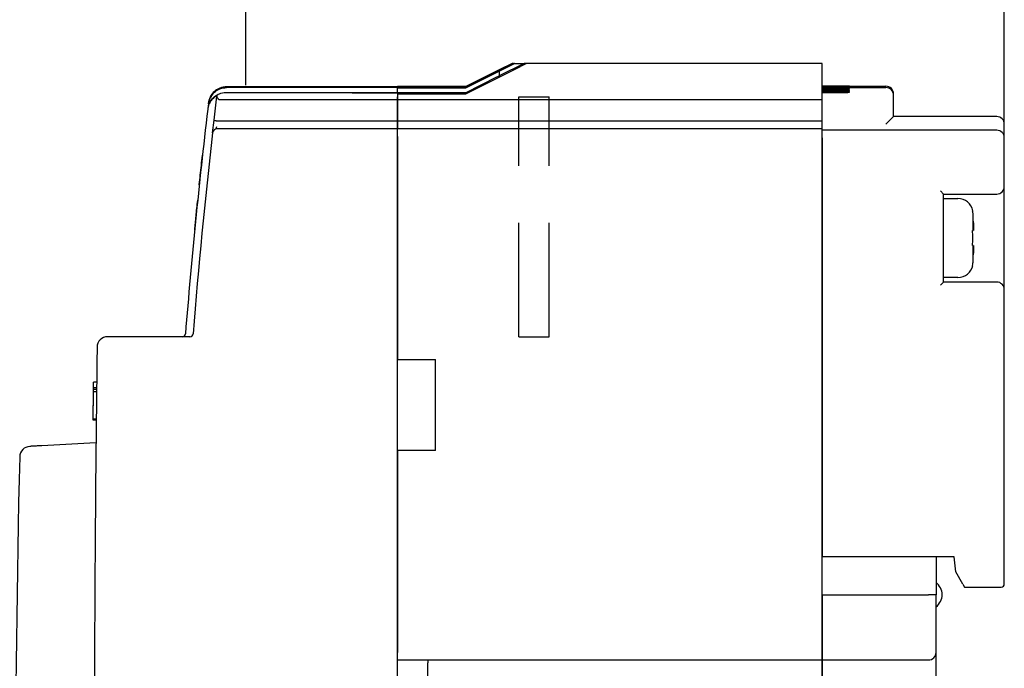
# Model space of a CAD drawing. Extents: x 2148 to 5118, y -907 to 1533.
# Tile 27 of 29: x 4627 to 4692, y 1354 to 1396. Entities that reach past the tile are written whole.
import ezdxf

# ---------------------------------------------------------------- set-up
doc = ezdxf.new("R2010")
doc.units = 0
doc.header["$LTSCALE"] = 3
doc.header["$MEASUREMENT"] = 0
doc.linetypes.add('HIDDEN', pattern=[0.375, 0.25, -0.125])
doc.layers.get('0').update_dxf_attribs({"linetype": 'CONTINUOUS'})
doc.layers.add('di', color=3, linetype='CONTINUOUS')

msp = doc.modelspace()

# ---------------------------------------------------------------- linework, layer by layer
for p, q in [((4659.582, 1393.407), (4656.842, 1392.038)), ((4656.842, 1392.058), (4659.54, 1393.407)), ((4659.042, 1393.18), (4656.842, 1392.08)), ((4656.842, 1392.006), (4659.042, 1393.106)), ((4656.844, 1391.607), (4660.442, 1393.407)), ((4660.689, 1393.607), (4659.042, 1392.784)), ((4659.042, 1393.105), (4660.048, 1393.607)), ((4659.897, 1393.607), (4659.042, 1393.18)), ((4659.042, 1393.18), (4659.042, 1393.18)), ((4659.042, 1393.106), (4659.042, 1393.105)), ((4659.042, 1393.105), (4659.042, 1392.784)), ((4660.048, 1393.607), (4660.638, 1393.607)), ((4680.342, 1393.607), (4660.831, 1393.607)), ((4680.342, 1393.407), (4680.342, 1393.607)), ((4680.342, 1391.207), (4680.342, 1393.407)), ((4659.042, 1392.784), (4659.042, 1392.781)), ((4640.491, 1391.912), (4640.491, 1391.912)), ((4641.026, 1391.691), (4652.342, 1391.691)), ((4641.026, 1391.691), (4641.026, 1391.691)), ((4641.066, 1392.036), (4652.342, 1392.036)), ((4641.072, 1392.082), (4652.342, 1392.082)), ((4649.342, 1391.671), (4652.342, 1391.671)), ((4649.342, 1391.65), (4649.342, 1391.671)), ((4656.842, 1392.08), (4652.342, 1392.08)), ((4652.342, 1392.08), (4652.342, 1392.058)), ((4656.842, 1392.058), (4652.342, 1392.058)), ((4652.342, 1392.058), (4652.342, 1392.038)), ((4656.842, 1392.038), (4652.342, 1392.038)), ((4652.342, 1392.038), (4652.342, 1392.006)), ((4652.342, 1392.036), (4652.342, 1392.001)), ((4652.342, 1392.006), (4656.842, 1392.006)), ((4652.342, 1391.801), (4652.342, 1392.001)), ((4652.342, 1391.691), (4652.342, 1391.801)), ((4652.342, 1391.691), (4652.342, 1391.671)), ((4652.342, 1391.691), (4652.342, 1391.691)), ((4656.843, 1391.681), (4652.342, 1391.681)), ((4652.342, 1391.681), (4652.342, 1391.607)), ((4680.342, 1392.107), (4681.442, 1392.107)), ((4681.442, 1392.105), (4680.342, 1392.105)), ((4680.342, 1392.101), (4681.442, 1392.101)), ((4681.642, 1392.096), (4680.342, 1392.096)), ((4680.342, 1392.088), (4681.642, 1392.088)), ((4680.342, 1392.018), (4684.542, 1392.018)), ((4681.442, 1391.979), (4680.342, 1391.979)), ((4680.342, 1391.955), (4681.442, 1391.955)), ((4681.442, 1391.931), (4680.342, 1391.931)), ((4680.342, 1391.903), (4681.442, 1391.903)), ((4681.442, 1391.875), (4680.342, 1391.875)), ((4680.342, 1391.843), (4681.442, 1391.843)), ((4681.442, 1391.812), (4680.342, 1391.812)), ((4680.342, 1391.776), (4681.442, 1391.776)), ((4681.642, 1391.741), (4680.342, 1391.741)), ((4680.342, 1391.701), (4681.642, 1391.701)), ((4682.142, 1392.107), (4684.542, 1392.107)), ((4682.142, 1392.107), (4682.142, 1392.107)), ((4682.142, 1392.103), (4682.142, 1392.104)), ((4682.142, 1392.091), (4682.142, 1392.094)), ((4682.142, 1391.966), (4682.142, 1391.969)), ((4682.142, 1391.915), (4682.142, 1391.919)), ((4682.142, 1391.858), (4682.142, 1391.861)), ((4682.142, 1391.792), (4682.142, 1391.796)), ((4682.142, 1391.714), (4682.142, 1391.729)), ((4640.248, 1389.872), (4640.435, 1391.446)), ((4652.342, 1391.207), (4640.617, 1391.207)), ((4652.342, 1391.65), (4649.342, 1391.65)), ((4652.342, 1391.607), (4656.844, 1391.607)), ((4652.342, 1391.607), (4652.342, 1391.207)), ((4652.342, 1391.207), (4652.342, 1391.413)), ((4652.342, 1389.807), (4652.342, 1391.207)), ((4680.342, 1391.207), (4652.342, 1391.207)), ((4652.342, 1391.207), (4652.342, 1389.807)), ((4680.342, 1389.807), (4680.342, 1391.207)), ((4685.042, 1391.568), (4685.042, 1391.607)), ((4685.042, 1391.518), (4685.042, 1391.568)), ((4685.042, 1391.121), (4685.042, 1391.518)), ((4685.042, 1390.107), (4685.042, 1391.121)), ((4639.871, 1390.943), (4639.834, 1390.632)), ((4639.88, 1391.017), (4639.872, 1390.956)), ((4640.152, 1389.042), (4640.248, 1389.872)), ((4640.442, 1389.808), (4640.451, 1389.807)), ((4652.342, 1389.807), (4640.451, 1389.807)), ((4652.342, 1389.307), (4652.342, 1389.807)), ((4680.342, 1389.807), (4652.342, 1389.807)), ((4652.342, 1389.807), (4652.342, 1389.307)), ((4680.342, 1389.307), (4680.342, 1389.807)), ((4684.542, 1389.607), (4685.042, 1390.107)), ((4691.842, 1390.107), (4685.042, 1390.107)), ((4652.342, 1389.307), (4640.853, 1389.307)), ((4652.342, 1389.007), (4652.342, 1389.307)), ((4680.342, 1389.307), (4652.342, 1389.307)), ((4680.342, 1388.807), (4680.342, 1389.307)), ((4691.842, 1389.207), (4680.342, 1389.207)), ((4692.342, 1389.407), (4692.342, 1389.607)), ((4692.342, 1388.707), (4692.342, 1389.407)), ((4652.342, 1298.207), (4652.342, 1389.007)), ((4652.342, 1388.807), (4652.342, 1374.107)), ((4680.342, 1354.807), (4680.342, 1388.807)), ((4680.342, 1388.707), (4680.342, 1361.107)), ((4692.342, 1385.507), (4692.342, 1388.707)), ((4688.342, 1385.007), (4688.142, 1385.207)), ((4692.342, 1378.707), (4692.342, 1385.507)), ((4688.342, 1379.207), (4688.342, 1385.007)), ((4688.342, 1385.007), (4691.842, 1385.007)), ((4688.342, 1384.707), (4689.284, 1384.707)), ((4690.247, 1383.907), (4690.264, 1383.907)), ((4690.283, 1382.607), (4690.283, 1383.677)), ((4690.283, 1380.538), (4690.283, 1381.607)), ((4689.284, 1379.507), (4688.342, 1379.507)), ((4688.142, 1379.007), (4688.342, 1379.207)), ((4691.842, 1379.207), (4688.342, 1379.207)), ((4692.342, 1359.307), (4692.342, 1378.707)), ((4638.659, 1375.607), (4633.231, 1375.607)), ((4652.342, 1374.107), (4654.842, 1374.107)), ((4654.842, 1368.107), (4654.842, 1374.107)), ((4632.5, 1372.242), (4632.3, 1372.242)), ((4632.303, 1372.511), (4632.304, 1372.607)), ((4632.504, 1372.607), (4632.304, 1372.607)), ((4632.278, 1370.172), (4632.297, 1371.959)), ((4632.497, 1371.966), (4632.297, 1371.966)), ((4632.499, 1372.127), (4632.299, 1372.127)), ((4632.277, 1370.107), (4632.278, 1370.172)), ((4632.477, 1370.107), (4632.277, 1370.107)), ((4632.478, 1370.172), (4632.278, 1370.172)), ((4632.462, 1368.607), (4628.897, 1368.421)), ((4654.842, 1368.107), (4652.342, 1368.107)), ((4652.342, 1368.107), (4652.342, 1354.807)), ((4689.042, 1361.107), (4680.342, 1361.107)), ((4687.842, 1361.107), (4687.842, 1358.607)), ((4689.142, 1360.107), (4689.042, 1361.107)), ((4689.604, 1359.307), (4689.142, 1360.107)), ((4689.604, 1359.307), (4689.719, 1359.107)), ((4680.342, 1358.607), (4687.342, 1358.607)), ((4680.342, 1358.607), (4680.342, 1354.807)), ((4687.842, 1358.607), (4687.342, 1358.607)), ((4687.842, 1354.807), (4687.842, 1358.607)), ((4689.719, 1359.107), (4691.842, 1359.107)), ((4691.842, 1359.107), (4692.142, 1359.107)), ((4680.342, 1354.807), (4680.342, 1354.307)), ((4680.342, 1354.307), (4680.342, 1354.807)), ((4687.842, 1354.107), (4687.842, 1354.807)), ((4652.342, 1354.307), (4680.342, 1354.307)), ((4654.342, 1354.307), (4654.342, 1354.107)), ((4654.342, 1347.007), (4654.342, 1354.107)), ((4680.342, 1354.307), (4687.342, 1354.307)), ((4680.342, 1354.307), (4680.342, 1354.107)), ((4680.342, 1354.107), (4680.342, 1354.307)), ((4680.342, 1341.807), (4680.342, 1354.107)), ((4680.342, 1354.107), (4680.342, 1343.236)), ((4687.842, 1325.807), (4687.842, 1354.107))]:
    msp.add_line(p, q)
at = {"linetype": 'HIDDEN', "ltscale": 10}
for p, q in [((4660.342, 1375.607), (4660.342, 1391.407)), ((4660.342, 1391.407), (4662.342, 1391.407)), ((4662.342, 1375.607), (4662.342, 1391.407)), ((4660.342, 1375.607), (4662.342, 1375.607))]:
    msp.add_line(p, q, dxfattribs=at)
at = {"flags": 128}
for points in [[(4659.042, 1392.781), (4658.872, 1392.696), (4656.843, 1391.681)], [(4632.297, 1371.966), (4632.297, 1371.986), (4632.297, 1372.006), (4632.297, 1372.027), (4632.298, 1372.047), (4632.298, 1372.067), (4632.298, 1372.087), (4632.298, 1372.107), (4632.299, 1372.127)]]:
    msp.add_lwpolyline(points, dxfattribs=at)
for centre, radius, start, end in [((4684.542, 1391.607), 0.5, 360, 90), ((4684.542, 1391.518), 0.5, 0.00203, 90.00203), ((5037.06, 1343.607), 400, 173.25264, 175.38501), ((4691.842, 1389.607), 0.5, 0, 90), ((4640.45, 1389.007), 0.3, 90, 173.46977), ((4641.342, 1389.107), 1, 160.54212, 169.27927), ((4691.842, 1388.707), 0.5, 0, 90), ((5037.06, 1343.607), 399.5, 173.46977, 175.37922), ((4691.842, 1385.507), 0.5, 270, 0), ((4689.284, 1383.707), 1, 11.5457, 90), ((4689.284, 1380.507), 1, 270, 348.4624), ((4691.842, 1378.707), 0.5, 0, 90), ((4633.231, 1374.907), 0.7, 90, 179.31004), ((4638.158, 1375.807), 0.2, 270, 355.38501), ((4638.659, 1375.807), 0.2, 270, 355.37922), ((7232.342, 1343.607), 2600, 179.310045, 180.689955), ((4628.132, 1367.68), 0.7, 93, 178.61995), ((5627.342, 1343.607), 1000.2, 178.619947, 181.380053), ((4687.242, 1358.607), 1, 306.8699, 53.1301), ((4692.142, 1359.307), 0.2, 270, 0), ((4687.342, 1354.807), 0.5, 270, 0)]:
    msp.add_arc(centre, radius, start, end)
for points, knots in [([(4659.937, 1393.607), (4659.936, 1393.607), (4659.934, 1393.606), (4659.913, 1393.595), (4659.862, 1393.569), (4659.737, 1393.506), (4659.62, 1393.447), (4659.54, 1393.407)], [0, 0, 0, 0, 0.061739, 0.137419, 0.257142, 0.490086, 1, 1, 1, 1]), ([(4659.582, 1393.407), (4659.676, 1393.454), (4659.79, 1393.512), (4659.911, 1393.571), (4659.954, 1393.592), (4659.978, 1393.604), (4659.985, 1393.607), (4659.986, 1393.607), (4659.986, 1393.607)], [0, 0, 0, 0, 0.587836, 0.718658, 0.85022, 0.923032, 0.985094, 1, 1, 1, 1]), ([(4660.048, 1393.607), (4660.03, 1393.607), (4660.009, 1393.607), (4659.99, 1393.607), (4659.986, 1393.607)], [0, 0, 0, 0, 0.8028, 1, 1, 1, 1]), ([(4660.831, 1393.607), (4660.831, 1393.607), (4660.83, 1393.606), (4660.814, 1393.597), (4660.775, 1393.576), (4660.679, 1393.527), (4660.56, 1393.466), (4660.47, 1393.421), (4660.442, 1393.407)], [0, 0, 0, 0, 0.060996, 0.12171, 0.225781, 0.417892, 0.820933, 1, 1, 1, 1]), ([(4660.831, 1393.607), (4660.795, 1393.607), (4660.747, 1393.607), (4660.701, 1393.607), (4660.689, 1393.607)], [0, 0, 0, 0, 0.738827, 1, 1, 1, 1]), ([(4641.062, 1392.001), (4640.927, 1391.988), (4640.658, 1391.961), (4640.298, 1391.754), (4640.026, 1391.45), (4639.903, 1391.157), (4639.877, 1390.983), (4639.871, 1390.943)], [0, 0, 0, 0, 0.232229, 0.464455, 0.696691, 0.928944, 1, 1, 1, 1]), ([(4639.872, 1390.956), (4639.885, 1391.028), (4639.911, 1391.182), (4640.019, 1391.427), (4640.208, 1391.687), (4640.387, 1391.805), (4640.486, 1391.872)], [0, 0, 0, 0, 0.169758, 0.367702, 0.647795, 1, 1, 1, 1]), ([(4640.492, 1391.923), (4640.39, 1391.856), (4640.211, 1391.739), (4640.023, 1391.479), (4639.918, 1391.239), (4639.892, 1391.087), (4639.88, 1391.017)], [0, 0, 0, 0, 0.363406, 0.636202, 0.831272, 1, 1, 1, 1]), ([(4639.923, 1390.937), (4639.931, 1390.964), (4639.973, 1391.122), (4640.174, 1391.36), (4640.502, 1391.597), (4640.809, 1391.684), (4640.984, 1391.69), (4641.026, 1391.691)], [0, 0, 0, 0, 0.060478, 0.344612, 0.628715, 0.912739, 1, 1, 1, 1]), ([(4640.423, 1391.871), (4640.468, 1391.906), (4640.62, 1392.022), (4640.856, 1392.074), (4641.031, 1392.081), (4641.072, 1392.082)], [0, 0, 0, 0, 0.242815, 0.822998, 1, 1, 1, 1]), ([(4640.488, 1391.887), (4640.548, 1391.917), (4640.728, 1392.006), (4640.931, 1392.024), (4641.066, 1392.036)], [0, 0, 0, 0, 0.329984, 1, 1, 1, 1]), ([(4640.492, 1391.923), (4640.492, 1391.921), (4640.492, 1391.918), (4640.491, 1391.914), (4640.491, 1391.912)], [0, 0, 0, 0, 0.353116, 1, 1, 1, 1]), ([(4656.842, 1392.08), (4656.842, 1392.076), (4656.842, 1392.07), (4656.842, 1392.062), (4656.842, 1392.058)], [0, 0, 0, 0, 0.482143, 1, 1, 1, 1]), ([(4656.842, 1392.038), (4656.842, 1392.033), (4656.842, 1392.023), (4656.842, 1392.011), (4656.842, 1392.006)], [0, 0, 0, 0, 0.517857, 1, 1, 1, 1]), ([(4656.843, 1391.681), (4656.843, 1391.67), (4656.843, 1391.646), (4656.844, 1391.621), (4656.844, 1391.607)], [0, 0, 0, 0, 0.482143, 1, 1, 1, 1]), ([(4681.442, 1392.107), (4681.496, 1392.107), (4681.629, 1392.107), (4681.827, 1392.107), (4682.003, 1392.107), (4682.12, 1392.107), (4682.135, 1392.107), (4682.142, 1392.107)], [0, 0, 0, 0, 0.148064, 0.362747, 0.57743, 0.792113, 1, 1, 1, 1]), ([(4682.142, 1392.104), (4682.134, 1392.104), (4682.119, 1392.104), (4681.998, 1392.105), (4681.821, 1392.105), (4681.624, 1392.105), (4681.494, 1392.105), (4681.442, 1392.105)], [0, 0, 0, 0, 0.214694, 0.429389, 0.644083, 0.858777, 1, 1, 1, 1]), ([(4681.442, 1392.101), (4681.496, 1392.101), (4681.629, 1392.101), (4681.827, 1392.102), (4682.003, 1392.102), (4682.12, 1392.103), (4682.135, 1392.103), (4682.142, 1392.103)], [0, 0, 0, 0, 0.148064, 0.362745, 0.577427, 0.79211, 1, 1, 1, 1]), ([(4682.142, 1391.969), (4682.134, 1391.97), (4682.119, 1391.972), (4681.998, 1391.975), (4681.821, 1391.978), (4681.624, 1391.979), (4681.494, 1391.979), (4681.442, 1391.979)], [0, 0, 0, 0, 0.214723, 0.429446, 0.644157, 0.858847, 1, 1, 1, 1]), ([(4681.442, 1391.955), (4681.496, 1391.955), (4681.629, 1391.955), (4681.827, 1391.957), (4682.003, 1391.959), (4682.12, 1391.962), (4682.135, 1391.965), (4682.142, 1391.966)], [0, 0, 0, 0, 0.14805, 0.362695, 0.577352, 0.792031, 1, 1, 1, 1]), ([(4682.142, 1391.919), (4682.134, 1391.92), (4682.119, 1391.923), (4681.998, 1391.927), (4681.821, 1391.929), (4681.624, 1391.931), (4681.494, 1391.931), (4681.442, 1391.931)], [0, 0, 0, 0, 0.214733, 0.429467, 0.644185, 0.858874, 1, 1, 1, 1]), ([(4681.442, 1391.903), (4681.496, 1391.903), (4681.629, 1391.903), (4681.827, 1391.905), (4682.003, 1391.908), (4682.12, 1391.911), (4682.135, 1391.914), (4682.142, 1391.915)], [0, 0, 0, 0, 0.148045, 0.362677, 0.577325, 0.792003, 1, 1, 1, 1]), ([(4682.142, 1391.861), (4682.134, 1391.863), (4682.119, 1391.866), (4681.998, 1391.87), (4681.82, 1391.873), (4681.624, 1391.875), (4681.494, 1391.875), (4681.442, 1391.875)], [0, 0, 0, 0, 0.214745, 0.429491, 0.644217, 0.858904, 1, 1, 1, 1]), ([(4681.442, 1391.843), (4681.496, 1391.843), (4681.629, 1391.844), (4681.827, 1391.845), (4682.003, 1391.849), (4682.12, 1391.853), (4682.135, 1391.856), (4682.142, 1391.858)], [0, 0, 0, 0, 0.148039, 0.362656, 0.577293, 0.79197, 1, 1, 1, 1]), ([(4682.142, 1391.796), (4682.134, 1391.798), (4682.119, 1391.802), (4681.998, 1391.806), (4681.82, 1391.81), (4681.624, 1391.812), (4681.494, 1391.812), (4681.442, 1391.812)], [0, 0, 0, 0, 0.214759, 0.429519, 0.644254, 0.858939, 1, 1, 1, 1]), ([(4681.442, 1391.776), (4681.496, 1391.776), (4681.629, 1391.776), (4681.827, 1391.778), (4682.003, 1391.782), (4682.12, 1391.787), (4682.135, 1391.79), (4682.142, 1391.792)], [0, 0, 0, 0, 0.148032, 0.362633, 0.577258, 0.791933, 1, 1, 1, 1]), ([(4682.142, 1392.094), (4682.137, 1392.094), (4682.126, 1392.094), (4682.039, 1392.095), (4681.912, 1392.096), (4681.772, 1392.096), (4681.679, 1392.096), (4681.642, 1392.096)], [0, 0, 0, 0, 0.214697, 0.429393, 0.644089, 0.858782, 1, 1, 1, 1]), ([(4681.642, 1392.088), (4681.681, 1392.088), (4681.775, 1392.088), (4681.917, 1392.088), (4682.043, 1392.089), (4682.126, 1392.09), (4682.137, 1392.09), (4682.142, 1392.091)], [0, 0, 0, 0, 0.148063, 0.362741, 0.577421, 0.792103, 1, 1, 1, 1]), ([(4682.142, 1391.729), (4682.137, 1391.73), (4682.126, 1391.733), (4682.039, 1391.736), (4681.912, 1391.739), (4681.772, 1391.741), (4681.679, 1391.741), (4681.642, 1391.741)], [0, 0, 0, 0, 0.214774, 0.429548, 0.644293, 0.858977, 1, 1, 1, 1]), ([(4681.642, 1391.701), (4681.681, 1391.701), (4681.775, 1391.701), (4681.917, 1391.703), (4682.043, 1391.706), (4682.126, 1391.71), (4682.137, 1391.712), (4682.142, 1391.714)], [0, 0, 0, 0, 0.148023, 0.3626049, 0.5772163, 0.7918888, 1, 1, 1, 1]), ([(4640.441, 1391.501), (4640.435, 1391.497), (4640.315, 1391.433), (4640.129, 1391.288), (4639.956, 1391.029), (4639.866, 1390.81), (4639.842, 1390.674), (4639.83, 1390.604)], [0, 0, 0, 0, 0.022608, 0.421819, 0.672719, 0.832206, 1, 1, 1, 1]), ([(4639.88, 1391.024), (4639.88, 1391.023), (4639.88, 1391.021), (4639.88, 1391.018), (4639.88, 1391.017)], [0, 0, 0, 0, 0.463588, 1, 1, 1, 1]), ([(4640.437, 1391.464), (4640.436, 1391.461), (4640.436, 1391.458), (4640.435, 1391.448), (4640.435, 1391.446)], [0, 0, 0, 0, 0.777371, 1, 1, 1, 1]), ([(4640.52, 1391.281), (4640.511, 1391.296), (4640.49, 1391.329), (4640.459, 1391.374), (4640.437, 1391.416), (4640.435, 1391.436), (4640.435, 1391.446)], [0, 0, 0, 0, 0.226765, 0.487635, 0.743745, 1, 1, 1, 1]), ([(4640.441, 1391.501), (4640.441, 1391.497), (4640.439, 1391.484), (4640.438, 1391.472), (4640.437, 1391.464)], [0, 0, 0, 0, 0.348376, 1, 1, 1, 1]), ([(4640.617, 1391.207), (4640.608, 1391.208), (4640.589, 1391.21), (4640.56, 1391.228), (4640.537, 1391.252), (4640.525, 1391.273), (4640.52, 1391.281)], [0, 0, 0, 0, 0.215584, 0.430356, 0.785441, 1, 1, 1, 1]), ([(4639.834, 1390.632), (4639.833, 1390.628), (4639.832, 1390.619), (4639.831, 1390.609), (4639.83, 1390.604)], [0, 0, 0, 0, 0.445208, 1, 1, 1, 1]), ([(4639.872, 1390.956), (4639.872, 1390.954), (4639.872, 1390.95), (4639.871, 1390.945), (4639.871, 1390.943)], [0, 0, 0, 0, 0.518053, 1, 1, 1, 1]), ([(4640.442, 1389.808), (4640.42, 1389.811), (4640.376, 1389.817), (4640.318, 1389.831), (4640.274, 1389.846), (4640.252, 1389.86), (4640.248, 1389.868), (4640.248, 1389.871), (4640.248, 1389.872)], [0, 0, 0, 0, 0.209284, 0.418502, 0.629593, 0.844734, 0.985697, 1, 1, 1, 1]), ([(4640.853, 1389.307), (4640.807, 1389.307), (4640.716, 1389.307), (4640.595, 1389.307), (4640.504, 1389.307), (4640.457, 1389.307), (4640.452, 1389.307), (4640.45, 1389.307)], [0, 0, 0, 0, 0.2164533, 0.4329288, 0.6487544, 0.8632387, 1, 1, 1, 1]), ([(4639.271, 1385.607), (4639.272, 1385.615), (4639.295, 1385.831), (4639.341, 1386.261), (4639.412, 1386.922), (4639.458, 1387.338), (4639.482, 1387.563)], [0, 0, 0, 0, 0.010804, 0.31547, 0.628954, 1, 1, 1, 1]), ([(4638.97, 1382.652), (4638.999, 1382.945), (4639.059, 1383.558), (4639.13, 1384.247), (4639.167, 1384.607)], [0, 0, 0, 0, 0.477673, 1, 1, 1, 1]), ([(4690.283, 1383.677), (4690.28, 1383.711), (4690.275, 1383.788), (4690.257, 1383.864), (4690.247, 1383.907)], [0, 0, 0, 0, 0.428206, 1, 1, 1, 1]), ([(4690.308, 1383.107), (4690.307, 1383.132), (4690.299, 1383.322), (4690.29, 1383.512), (4690.283, 1383.677)], [0, 0, 0, 0, 0.128888, 1, 1, 1, 1]), ([(4690.247, 1382.607), (4690.257, 1382.607), (4690.275, 1382.607), (4690.28, 1382.607), (4690.283, 1382.607)], [0, 0, 0, 0, 0.571794, 1, 1, 1, 1]), ([(4690.308, 1383.107), (4690.31, 1383.051), (4690.315, 1382.939), (4690.318, 1382.789), (4690.317, 1382.676), (4690.313, 1382.616), (4690.309, 1382.61), (4690.308, 1382.607)], [0, 0, 0, 0, 0.214612, 0.429239, 0.643513, 0.857576, 1, 1, 1, 1]), ([(4690.283, 1381.607), (4690.28, 1381.607), (4690.275, 1381.607), (4690.257, 1381.607), (4690.247, 1381.607)], [0, 0, 0, 0, 0.428206, 1, 1, 1, 1]), ([(4690.308, 1381.607), (4690.31, 1381.602), (4690.315, 1381.591), (4690.318, 1381.505), (4690.317, 1381.378), (4690.313, 1381.238), (4690.309, 1381.145), (4690.308, 1381.107)], [0, 0, 0, 0, 0.214612, 0.429239, 0.643513, 0.857576, 1, 1, 1, 1]), ([(4690.283, 1380.538), (4690.29, 1380.703), (4690.299, 1380.893), (4690.307, 1381.083), (4690.308, 1381.107)], [0, 0, 0, 0, 0.871112, 1, 1, 1, 1]), ([(4690.247, 1380.307), (4690.259, 1380.361), (4690.277, 1380.437), (4690.281, 1380.515), (4690.283, 1380.538)], [0, 0, 0, 0, 0.70684, 1, 1, 1, 1]), ([(4690.264, 1380.307), (4690.264, 1380.307), (4690.269, 1380.307), (4690.258, 1380.307), (4690.247, 1380.307)], [0, 0, 0, 0, 0.001284, 1, 1, 1, 1]), ([(4632.296, 1371.87), (4632.297, 1371.97), (4632.299, 1372.169), (4632.301, 1372.333), (4632.302, 1372.415)], [0, 0, 0, 0, 0.5024852, 1, 1, 1, 1]), ([(4632.299, 1372.127), (4632.299, 1372.128), (4632.299, 1372.131), (4632.299, 1372.205), (4632.3, 1372.242)], [0, 0, 0, 0, 0.503515, 1, 1, 1, 1]), ([(4632.3, 1372.242), (4632.3, 1372.265), (4632.301, 1372.312), (4632.302, 1372.435), (4632.303, 1372.539), (4632.304, 1372.607)], [0, 0, 0, 0, 0.2498764, 0.4994275, 1, 1, 1, 1]), ([(4632.292, 1371.482), (4632.292, 1371.486), (4632.292, 1371.492), (4632.292, 1371.54), (4632.293, 1371.583), (4632.293, 1371.604)], [0, 0, 0, 0, 0.500518, 0.750129, 1, 1, 1, 1]), ([(4632.293, 1371.604), (4632.293, 1371.628), (4632.294, 1371.675), (4632.295, 1371.766), (4632.295, 1371.835), (4632.296, 1371.87)], [0, 0, 0, 0, 0.324634, 0.648143, 1, 1, 1, 1]), ([(4632.285, 1370.902), (4632.286, 1370.982), (4632.287, 1371.102), (4632.289, 1371.229), (4632.289, 1371.27), (4632.289, 1371.278)], [0, 0, 0, 0, 0.618492, 0.926392, 1, 1, 1, 1]), ([(4632.285, 1370.836), (4632.285, 1370.905), (4632.286, 1371.009), (4632.288, 1371.135), (4632.288, 1371.184), (4632.289, 1371.209)], [0, 0, 0, 0, 0.50017, 0.749372, 1, 1, 1, 1]), ([(4632.289, 1371.209), (4632.289, 1371.23), (4632.289, 1371.272), (4632.29, 1371.32), (4632.29, 1371.325), (4632.29, 1371.328)], [0, 0, 0, 0, 0.2486725, 0.4977245, 1, 1, 1, 1]), ([(4632.279, 1370.313), (4632.28, 1370.353), (4632.28, 1370.432), (4632.282, 1370.621), (4632.284, 1370.774), (4632.285, 1370.877)], [0, 0, 0, 0, 0.248919, 0.497544, 1, 1, 1, 1]), ([(4628.897, 1368.421), (4628.837, 1368.417), (4628.687, 1368.41), (4628.462, 1368.398), (4628.259, 1368.387), (4628.122, 1368.38), (4628.104, 1368.379), (4628.095, 1368.379)], [0, 0, 0, 0, 0.143228, 0.358005, 0.572188, 0.786089, 1, 1, 1, 1])]:
    msp.add_open_spline(points, degree=3, knots=knots)
msp.add_open_spline([(4690.247, 1381.607), (4690.255, 1381.774), (4690.272, 1382.107), (4690.255, 1382.441), (4690.247, 1382.607)], degree=3)
at = {"layer": 'di'}
for p, q in [((4692.342, 1389.607), (4692.342, 1441.507)), ((4642.342, 1392.182), (4642.342, 1439.307))]:
    msp.add_line(p, q, dxfattribs=at)

doc.saveas('drawing.dxf')
